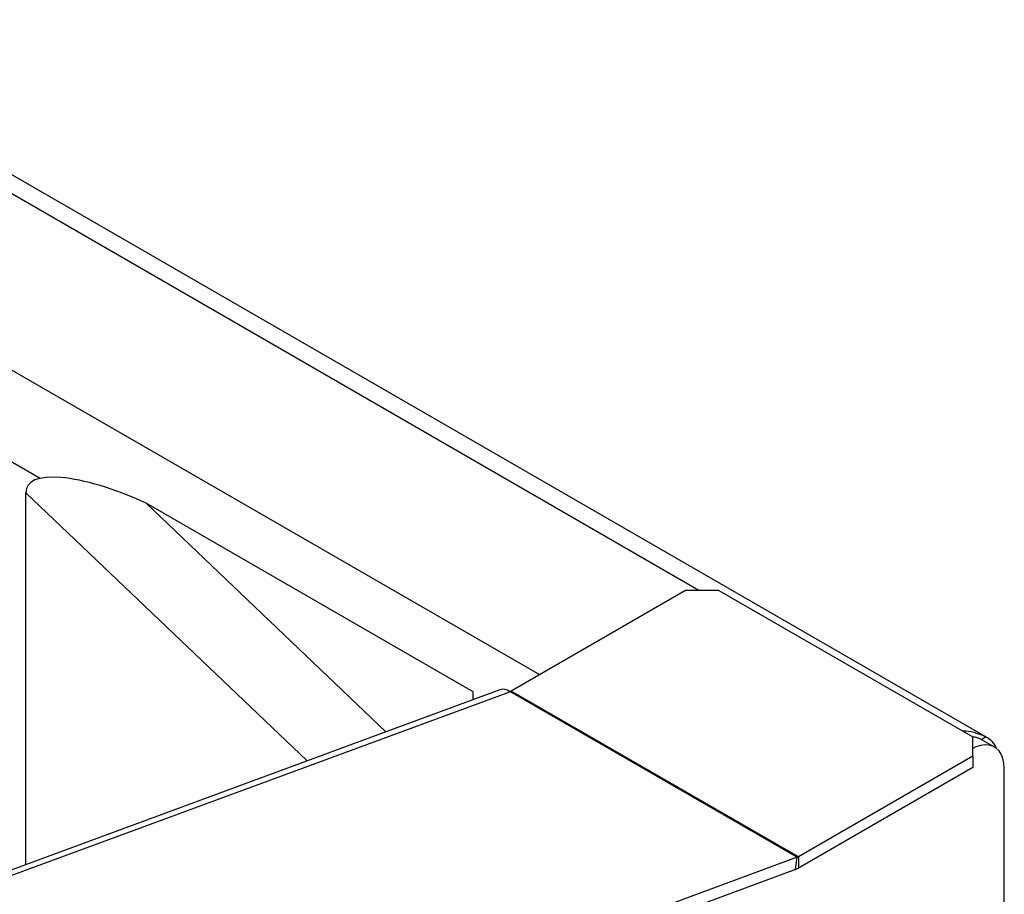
# Model space of a CAD drawing. Header units: millimetres. Extents: x 22 to 588, y 6 to 414.
# Tile 28 of 51: x 457 to 478, y 199 to 218. Entities that reach past the tile are written whole.
import ezdxf

# ---------------------------------------------------------------- set-up
doc = ezdxf.new("R2010")
doc.units = ezdxf.units.MM

msp = doc.modelspace()

# ---------------------------------------------------------------- linework, layer by layer
at = {"color": 7, "linetype": 'Continuous', "lineweight": 30}
for p, q in [((471.8782507, 205.5314266), (450.8065355, 217.6958688)), ((478.0290596, 202.3863982), (452.0064394, 217.4089371)), ((445.7507218, 216.8590504), (468.4841713, 203.7353093)), ((457.8423007, 207.9191975), (444.9021961, 215.3893608)), ((457.5395789, 199.6862656), (457.5395789, 207.6135498)), ((463.5295922, 201.8965756), (457.5395789, 207.6135498)), ((467.0699949, 203.3678741), (460.1000905, 207.3915143)), ((465.2083981, 202.5160532), (460.1000905, 207.3915143)), ((471.595477, 205.5314287), (467.8794441, 203.3862086)), ((472.3025831, 205.5314287), (471.595477, 205.5314287)), ((472.3025831, 205.5314287), (477.7119498, 202.4086677)), ((467.6390785, 203.4129736), (431.6932382, 190.1489832)), ((431.9290877, 190.1179174), (467.8478129, 203.3719003)), ((467.0699928, 203.2029802), (467.0699949, 203.3678741)), ((467.8478129, 203.3719003), (467.8543372, 203.3743088)), ((467.8543372, 203.3743088), (473.9708101, 199.8433442)), ((473.995917, 199.855244), (467.8794441, 203.3862086)), ((477.7119498, 202.0004641), (477.7119498, 202.4086677)), ((478.1765556, 202.192806), (477.8937134, 202.3560873)), ((477.9903561, 202.4060279), (477.8987794, 202.3531618)), ((477.7119498, 202.0004641), (473.995917, 199.855244)), ((477.7119498, 202.0004641), (477.7119498, 201.7555001)), ((477.7119498, 201.7555001), (473.995917, 199.61028)), ((478.3837032, 192.753011), (478.3837032, 201.7349587)), ((473.9708101, 199.8433442), (457.9580507, 193.9346459)), ((473.9331561, 199.5805366), (473.9708101, 199.8433442)), ((473.995917, 199.855244), (473.995917, 199.61028)), ((473.9331561, 199.5805366), (458.2210955, 193.7827951))]:
    msp.add_line(p, q, dxfattribs=at)
at = {"color": 7, "linetype": 'Continuous', "lineweight": 30, "flags": 128}
msp.add_lwpolyline([(478.3837032, 201.7349587), (478.3765045, 201.8470114), (478.3550602, 201.9484701), (478.3198043, 202.0372736), (478.2714535, 202.1116161), (478.2109938, 202.1699791), (478.1396519, 202.2111725), (478.0588858, 202.2343638), (477.9703395, 202.2390809), (477.8758126, 202.2252238), (477.7772269, 202.1930795), (477.7119498, 202.1626866)], dxfattribs=at)
at = {"color": 7, "linetype": 'Continuous', "lineweight": 30}
for centre, radius, start, end in [((467.711049, 203.2156536), 0.2076473, 48.80408361, 110.03293659), ((467.7969875, 203.5277444), 0.1638032, 290.49427343, 300.22442851), ((477.7156491, 202.0411723), 0.3617712, 60.51461533, 90.585713), ((477.79933, 201.9987835), 0.449821, 21.70243898, 64.87013919), ((473.9134604, 199.9967798), 0.1638032, 290.49427343, 300.22442851), ((473.789608, 199.9645208), 0.4099389, 290.49768139, 300.21641847)]:
    msp.add_arc(centre, radius, start, end, dxfattribs=at)
for centre, major_axis, ratio, start_param, end_param in [((460.1000904, 206.4524934), (2.5315558, -1.288749), 0.2979530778, 1.7213290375, 3.2921253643), ((478.0655049, 200.9797556), (-0.8485626, 1.4696739), 0.5773346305, 5.5604104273, 5.9843691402)]:
    msp.add_ellipse(centre, major_axis=major_axis, ratio=ratio, start_param=start_param, end_param=end_param, dxfattribs=at)

doc.saveas('drawing.dxf')
